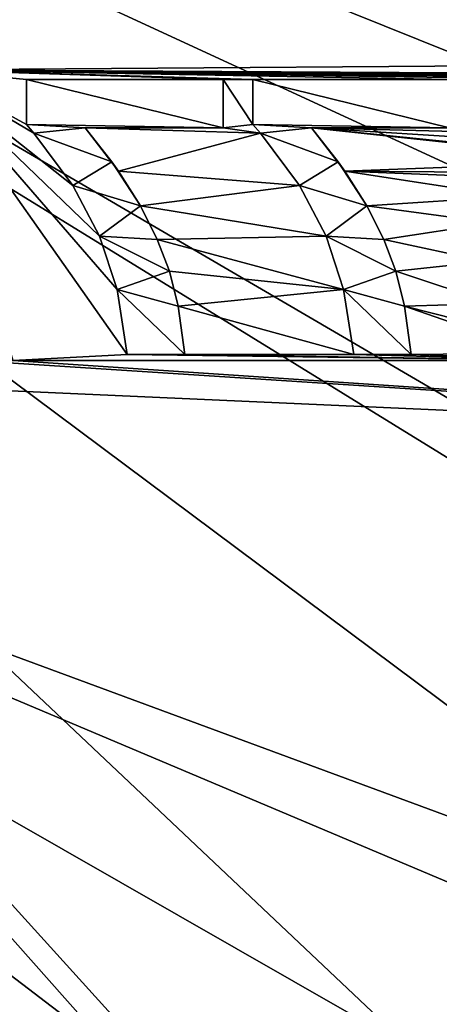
# Model space of a CAD drawing. Header units: millimetres. Extents: x -114 to 114, y -36 to 48.
# Tile 5 of 256: x -92.32 to -86.43, y 10.87 to 24.71. Entities that reach past the tile are written whole.
import ezdxf

# ---------------------------------------------------------------- set-up
doc = ezdxf.new("R2010")
doc.units = ezdxf.units.MM
doc.header["$LTSCALE"] = 65.185185
for name, color, linetype in [('2', 7, 'CONTINUOUS'), ('224', 7, 'CONTINUOUS'), ('225', 7, 'CONTINUOUS'), ('226', 7, 'CONTINUOUS'), ('227', 7, 'CONTINUOUS'), ('228', 7, 'CONTINUOUS'), ('229', 7, 'CONTINUOUS'), ('230', 7, 'CONTINUOUS'), ('231', 7, 'CONTINUOUS'), ('232', 7, 'CONTINUOUS'), ('233', 7, 'CONTINUOUS'), ('234', 7, 'CONTINUOUS'), ('235', 7, 'CONTINUOUS'), ('236', 7, 'CONTINUOUS'), ('258', 7, 'CONTINUOUS'), ('259', 7, 'CONTINUOUS'), ('260', 7, 'CONTINUOUS'), ('261', 7, 'CONTINUOUS'), ('262', 7, 'CONTINUOUS'), ('263', 7, 'CONTINUOUS'), ('267', 7, 'CONTINUOUS'), ('268', 7, 'CONTINUOUS'), ('2797', 7, 'CONTINUOUS'), ('2798', 7, 'CONTINUOUS'), ('7', 7, 'CONTINUOUS')]:
    doc.layers.add(name, color=color, linetype=linetype)

msp = doc.modelspace()

# ---------------------------------------------------------------- linework, layer by layer
at = {"layer": '2', "linetype": 'CONTINUOUS'}
for points in [[(113, 35, 92.5), (-113, 35, 92.5), (72.725, 6.847, 92.5), (113, 35, 92.5)], [(-113, 35, 92.5), (-113, -35, 92.5), (-75.672, -7.119, 92.5), (-113, 35, 92.5)], [(-113, 35, 92.5), (-37.2, 0, 92.5), (-36.53, 4.231, 92.5), (-113, 35, 92.5)], [(-37.2, 0, 92.5), (-113, 35, 92.5), (-65.328, 7.119, 92.5), (-37.2, 0, 92.5)], [(-19.266, 13.029, 92.5), (-113, 35, 92.5), (-23.5, 13.7, 92.5), (-19.266, 13.029, 92.5)], [(-113, 35, 92.5), (-19.266, 13.029, 92.5), (21.275, 6.847, 92.5), (-113, 35, 92.5)], [(-23.5, 13.7, 92.5), (-113, 35, 92.5), (-27.734, 13.029, 92.5), (-23.5, 13.7, 92.5)], [(-27.734, 13.029, 92.5), (-113, 35, 92.5), (-31.554, 11.083, 92.5), (-27.734, 13.029, 92.5)], [(-31.554, 11.083, 92.5), (-113, 35, 92.5), (-34.585, 8.051, 92.5), (-31.554, 11.083, 92.5)], [(-34.585, 8.051, 92.5), (-113, 35, 92.5), (-36.53, 4.231, 92.5), (-34.585, 8.051, 92.5)], [(-113, 35, 92.5), (63.3, 0, 92.5), (64.674, 4.231, 92.5), (-113, 35, 92.5)], [(63.3, 0, 92.5), (-113, 35, 92.5), (25.725, 6.847, 92.5), (63.3, 0, 92.5)], [(72.725, 6.847, 92.5), (-113, 35, 92.5), (68.275, 6.847, 92.5), (72.725, 6.847, 92.5)], [(68.275, 6.847, 92.5), (-113, 35, 92.5), (64.674, 4.231, 92.5), (68.275, 6.847, 92.5)], [(25.725, 6.847, 92.5), (-113, 35, 92.5), (21.275, 6.847, 92.5), (25.725, 6.847, 92.5)], [(-65.328, 7.119, 92.5), (-113, 35, 92.5), (-70.5, 8.8, 92.5), (-65.328, 7.119, 92.5)], [(-70.5, 8.8, 92.5), (-113, 35, 92.5), (-75.672, 7.119, 92.5), (-70.5, 8.8, 92.5)], [(-75.672, 7.119, 92.5), (-113, 35, 92.5), (-78.869, 2.719, 92.5), (-75.672, 7.119, 92.5)], [(-78.869, 2.719, 92.5), (-113, 35, 92.5), (-78.869, -2.719, 92.5), (-78.869, 2.719, 92.5)], [(-78.869, -2.719, 92.5), (-113, 35, 92.5), (-75.672, -7.119, 92.5), (-78.869, -2.719, 92.5)]]:
    msp.add_3dface(points, dxfattribs=at)
at = {"layer": '224', "linetype": 'CONTINUOUS'}
for points in [[(-86.286, 23.185, 90), (-88.223, 23.185, 90), (-86.286, 23.185, 89.8), (-86.286, 23.185, 90)], [(-86.286, 23.185, 89.8), (-88.223, 23.185, 90), (-88.223, 23.185, 89.8), (-86.286, 23.185, 89.8)]]:
    msp.add_3dface(points, dxfattribs=at)
at = {"layer": '225', "linetype": 'CONTINUOUS'}
for points in [[(-87.446, 22.091, 90), (-87.21, 21.617, 90), (-87.446, 22.091, 89.8), (-87.446, 22.091, 90)], [(-87.446, 22.091, 89.8), (-87.21, 21.617, 90), (-87.21, 21.617, 89.8), (-87.446, 22.091, 89.8)], [(-87.21, 21.617, 90), (-87.04, 21.174, 90), (-87.21, 21.617, 89.8), (-87.21, 21.617, 90)], [(-87.21, 21.617, 89.8), (-87.04, 21.174, 90), (-87.04, 21.174, 89.8), (-87.21, 21.617, 89.8)]]:
    msp.add_3dface(points, dxfattribs=at)
at = {"layer": '226', "linetype": 'CONTINUOUS'}
for points in [[(-87.04, 21.174, 90), (-86.916, 20.678, 90), (-87.04, 21.174, 89.8), (-87.04, 21.174, 90)], [(-87.04, 21.174, 89.8), (-86.916, 20.678, 90), (-86.916, 20.678, 89.8), (-87.04, 21.174, 89.8)], [(-86.916, 20.678, 90), (-86.824, 20, 90), (-86.916, 20.678, 89.8), (-86.916, 20.678, 90)], [(-86.916, 20.678, 89.8), (-86.824, 20, 90), (-86.824, 20, 89.8), (-86.916, 20.678, 89.8)]]:
    msp.add_3dface(points, dxfattribs=at)
at = {"layer": '227', "linetype": 'CONTINUOUS'}
for points in [[(-86.824, 20, 90), (-87.631, 20, 90), (-86.824, 20, 89.8), (-86.824, 20, 90)], [(-86.824, 20, 89.8), (-87.631, 20, 90), (-87.631, 20, 89.8), (-86.824, 20, 89.8)]]:
    msp.add_3dface(points, dxfattribs=at)
at = {"layer": '228', "linetype": 'CONTINUOUS'}
for points in [[(-87.773, 20.912, 90), (-88.019, 21.662, 90), (-87.773, 20.912, 89.8), (-87.773, 20.912, 90)], [(-87.773, 20.912, 89.8), (-88.019, 21.662, 90), (-88.019, 21.662, 89.8), (-87.773, 20.912, 89.8)], [(-87.631, 20, 90), (-87.773, 20.912, 90), (-87.631, 20, 89.8), (-87.631, 20, 90)], [(-87.631, 20, 89.8), (-87.773, 20.912, 90), (-87.773, 20.912, 89.8), (-87.631, 20, 89.8)]]:
    msp.add_3dface(points, dxfattribs=at)
at = {"layer": '229', "linetype": 'CONTINUOUS'}
for points in [[(-88.395, 22.375, 90), (-88.942, 23.109, 90), (-88.395, 22.375, 89.8), (-88.395, 22.375, 90)], [(-88.395, 22.375, 89.8), (-88.942, 23.109, 90), (-88.942, 23.109, 89.8), (-88.395, 22.375, 89.8)], [(-88.019, 21.662, 90), (-88.395, 22.375, 90), (-88.019, 21.662, 89.8), (-88.019, 21.662, 90)], [(-88.019, 21.662, 89.8), (-88.395, 22.375, 90), (-88.395, 22.375, 89.8), (-88.019, 21.662, 89.8)]]:
    msp.add_3dface(points, dxfattribs=at)
at = {"layer": '230', "linetype": 'CONTINUOUS'}
for points in [[(-89.466, 23.864, 90), (-89.466, 23.185, 90), (-89.466, 23.864, 89.8), (-89.466, 23.864, 90)], [(-89.466, 23.864, 89.8), (-89.466, 23.185, 90), (-89.466, 23.185, 89.8), (-89.466, 23.864, 89.8)]]:
    msp.add_3dface(points, dxfattribs=at)
at = {"layer": '231', "linetype": 'CONTINUOUS'}
for points in [[(-89.466, 23.185, 90), (-91.403, 23.185, 90), (-89.466, 23.185, 89.8), (-89.466, 23.185, 90)], [(-89.466, 23.185, 89.8), (-91.403, 23.185, 90), (-91.403, 23.185, 89.8), (-89.466, 23.185, 89.8)]]:
    msp.add_3dface(points, dxfattribs=at)
at = {"layer": '232', "linetype": 'CONTINUOUS'}
for points in [[(-90.626, 22.091, 90), (-90.39, 21.617, 90), (-90.626, 22.091, 89.8), (-90.626, 22.091, 90)], [(-90.626, 22.091, 89.8), (-90.39, 21.617, 90), (-90.39, 21.617, 89.8), (-90.626, 22.091, 89.8)], [(-90.39, 21.617, 90), (-90.22, 21.174, 90), (-90.39, 21.617, 89.8), (-90.39, 21.617, 90)], [(-90.39, 21.617, 89.8), (-90.22, 21.174, 90), (-90.22, 21.174, 89.8), (-90.39, 21.617, 89.8)]]:
    msp.add_3dface(points, dxfattribs=at)
at = {"layer": '233', "linetype": 'CONTINUOUS'}
for points in [[(-90.22, 21.174, 90), (-90.096, 20.678, 90), (-90.22, 21.174, 89.8), (-90.22, 21.174, 90)], [(-90.22, 21.174, 89.8), (-90.096, 20.678, 90), (-90.096, 20.678, 89.8), (-90.22, 21.174, 89.8)], [(-90.096, 20.678, 90), (-90.004, 20, 90), (-90.096, 20.678, 89.8), (-90.096, 20.678, 90)], [(-90.096, 20.678, 89.8), (-90.004, 20, 90), (-90.004, 20, 89.8), (-90.096, 20.678, 89.8)]]:
    msp.add_3dface(points, dxfattribs=at)
at = {"layer": '234', "linetype": 'CONTINUOUS'}
for points in [[(-90.004, 20, 90), (-90.811, 20, 90), (-90.004, 20, 89.8), (-90.004, 20, 90)], [(-90.004, 20, 89.8), (-90.811, 20, 90), (-90.811, 20, 89.8), (-90.004, 20, 89.8)]]:
    msp.add_3dface(points, dxfattribs=at)
at = {"layer": '235', "linetype": 'CONTINUOUS'}
for points in [[(-90.953, 20.912, 90), (-91.199, 21.662, 90), (-90.953, 20.912, 89.8), (-90.953, 20.912, 90)], [(-90.953, 20.912, 89.8), (-91.199, 21.662, 90), (-91.199, 21.662, 89.8), (-90.953, 20.912, 89.8)], [(-90.811, 20, 90), (-90.953, 20.912, 90), (-90.811, 20, 89.8), (-90.811, 20, 90)], [(-90.811, 20, 89.8), (-90.953, 20.912, 90), (-90.953, 20.912, 89.8), (-90.811, 20, 89.8)]]:
    msp.add_3dface(points, dxfattribs=at)
at = {"layer": '236', "linetype": 'CONTINUOUS'}
for points in [[(-91.575, 22.375, 90), (-92.122, 23.109, 90), (-91.575, 22.375, 89.8), (-91.575, 22.375, 90)], [(-91.575, 22.375, 89.8), (-92.122, 23.109, 90), (-92.122, 23.109, 89.8), (-91.575, 22.375, 89.8)], [(-91.199, 21.662, 90), (-91.575, 22.375, 90), (-91.199, 21.662, 89.8), (-91.199, 21.662, 90)], [(-91.199, 21.662, 89.8), (-91.575, 22.375, 90), (-91.575, 22.375, 89.8), (-91.199, 21.662, 89.8)]]:
    msp.add_3dface(points, dxfattribs=at)
at = {"layer": '258', "linetype": 'CONTINUOUS'}
for points in [[(-88.942, 23.109, 90), (-89.048, 23.232, 90), (-89.048, 23.232, 89.8), (-88.942, 23.109, 90)], [(-88.942, 23.109, 89.8), (-88.942, 23.109, 90), (-89.048, 23.232, 89.8), (-88.942, 23.109, 89.8)]]:
    msp.add_3dface(points, dxfattribs=at)
at = {"layer": '259', "linetype": 'CONTINUOUS'}
for points in [[(-89.048, 23.232, 90), (-89.048, 23.864, 90), (-89.048, 23.232, 89.8), (-89.048, 23.232, 90)], [(-89.048, 23.232, 89.8), (-89.048, 23.864, 90), (-89.048, 23.864, 89.8), (-89.048, 23.232, 89.8)]]:
    msp.add_3dface(points, dxfattribs=at)
at = {"layer": '260', "linetype": 'CONTINUOUS'}
for points in [[(-89.048, 23.864, 90), (-86.286, 23.864, 90), (-89.048, 23.864, 89.8), (-89.048, 23.864, 90)], [(-86.286, 23.864, 90), (-86.286, 23.864, 89.8), (-89.048, 23.864, 89.8), (-86.286, 23.864, 90)]]:
    msp.add_3dface(points, dxfattribs=at)
at = {"layer": '261', "linetype": 'CONTINUOUS'}
for points in [[(-92.122, 23.109, 90), (-92.228, 23.232, 90), (-92.228, 23.232, 89.8), (-92.122, 23.109, 90)], [(-92.122, 23.109, 89.8), (-92.122, 23.109, 90), (-92.228, 23.232, 89.8), (-92.122, 23.109, 89.8)]]:
    msp.add_3dface(points, dxfattribs=at)
at = {"layer": '262', "linetype": 'CONTINUOUS'}
for points in [[(-92.228, 23.232, 90), (-92.228, 23.864, 90), (-92.228, 23.232, 89.8), (-92.228, 23.232, 90)], [(-92.228, 23.232, 89.8), (-92.228, 23.864, 90), (-92.228, 23.864, 89.8), (-92.228, 23.232, 89.8)]]:
    msp.add_3dface(points, dxfattribs=at)
at = {"layer": '263', "linetype": 'CONTINUOUS'}
for points in [[(-92.228, 23.864, 90), (-89.466, 23.864, 90), (-92.228, 23.864, 89.8), (-92.228, 23.864, 90)], [(-89.466, 23.864, 90), (-89.466, 23.864, 89.8), (-92.228, 23.864, 89.8), (-89.466, 23.864, 90)]]:
    msp.add_3dface(points, dxfattribs=at)
at = {"layer": '267', "linetype": 'CONTINUOUS'}
for points in [[(-88.223, 23.185, 90), (-87.755, 22.576, 90), (-88.223, 23.185, 89.8), (-88.223, 23.185, 90)], [(-88.223, 23.185, 89.8), (-87.755, 22.576, 90), (-87.849, 22.706, 89.8), (-88.223, 23.185, 89.8)], [(-87.755, 22.576, 90), (-87.446, 22.091, 90), (-87.849, 22.706, 89.8), (-87.755, 22.576, 90)], [(-87.446, 22.091, 90), (-87.446, 22.091, 89.8), (-87.849, 22.706, 89.8), (-87.446, 22.091, 90)]]:
    msp.add_3dface(points, dxfattribs=at)
at = {"layer": '268', "linetype": 'CONTINUOUS'}
for points in [[(-91.403, 23.185, 90), (-90.935, 22.576, 90), (-91.403, 23.185, 89.8), (-91.403, 23.185, 90)], [(-91.403, 23.185, 89.8), (-90.935, 22.576, 90), (-91.028, 22.706, 89.8), (-91.403, 23.185, 89.8)], [(-90.935, 22.576, 90), (-90.626, 22.091, 90), (-91.028, 22.706, 89.8), (-90.935, 22.576, 90)], [(-90.626, 22.091, 90), (-90.626, 22.091, 89.8), (-91.028, 22.706, 89.8), (-90.626, 22.091, 90)]]:
    msp.add_3dface(points, dxfattribs=at)
at = {"layer": '2797', "linetype": 'CONTINUOUS'}
for points in [[(-86.286, 23.864, 89.8), (-86.286, 23.185, 89.8), (-89.048, 23.864, 89.8), (-86.286, 23.864, 89.8)], [(-86.286, 23.185, 89.8), (-89.048, 23.232, 89.8), (-89.048, 23.864, 89.8), (-86.286, 23.185, 89.8)], [(-86.286, 23.185, 89.8), (-88.223, 23.185, 89.8), (-89.048, 23.232, 89.8), (-86.286, 23.185, 89.8)], [(-88.223, 23.185, 89.8), (-88.942, 23.109, 89.8), (-89.048, 23.232, 89.8), (-88.223, 23.185, 89.8)], [(-88.942, 23.109, 89.8), (-88.223, 23.185, 89.8), (-87.849, 22.706, 89.8), (-88.942, 23.109, 89.8)], [(-88.395, 22.375, 89.8), (-88.942, 23.109, 89.8), (-87.849, 22.706, 89.8), (-88.395, 22.375, 89.8)], [(-87.446, 22.091, 89.8), (-88.395, 22.375, 89.8), (-87.849, 22.706, 89.8), (-87.446, 22.091, 89.8)], [(-87.446, 22.091, 89.8), (-88.019, 21.662, 89.8), (-88.395, 22.375, 89.8), (-87.446, 22.091, 89.8)], [(-87.446, 22.091, 89.8), (-87.21, 21.617, 89.8), (-88.019, 21.662, 89.8), (-87.446, 22.091, 89.8)], [(-87.21, 21.617, 89.8), (-87.04, 21.174, 89.8), (-88.019, 21.662, 89.8), (-87.21, 21.617, 89.8)], [(-87.04, 21.174, 89.8), (-87.773, 20.912, 89.8), (-88.019, 21.662, 89.8), (-87.04, 21.174, 89.8)], [(-87.04, 21.174, 89.8), (-86.916, 20.678, 89.8), (-87.773, 20.912, 89.8), (-87.04, 21.174, 89.8)], [(-86.916, 20.678, 89.8), (-86.824, 20, 89.8), (-87.773, 20.912, 89.8), (-86.916, 20.678, 89.8)], [(-86.824, 20, 89.8), (-87.631, 20, 89.8), (-87.773, 20.912, 89.8), (-86.824, 20, 89.8)]]:
    msp.add_3dface(points, dxfattribs=at)
at = {"layer": '2798', "linetype": 'CONTINUOUS'}
for points in [[(-89.466, 23.864, 89.8), (-89.466, 23.185, 89.8), (-92.228, 23.864, 89.8), (-89.466, 23.864, 89.8)], [(-89.466, 23.185, 89.8), (-92.228, 23.232, 89.8), (-92.228, 23.864, 89.8), (-89.466, 23.185, 89.8)], [(-89.466, 23.185, 89.8), (-91.403, 23.185, 89.8), (-92.228, 23.232, 89.8), (-89.466, 23.185, 89.8)], [(-91.403, 23.185, 89.8), (-92.122, 23.109, 89.8), (-92.228, 23.232, 89.8), (-91.403, 23.185, 89.8)], [(-92.122, 23.109, 89.8), (-91.403, 23.185, 89.8), (-91.028, 22.706, 89.8), (-92.122, 23.109, 89.8)], [(-91.575, 22.375, 89.8), (-92.122, 23.109, 89.8), (-91.028, 22.706, 89.8), (-91.575, 22.375, 89.8)], [(-90.626, 22.091, 89.8), (-91.575, 22.375, 89.8), (-91.028, 22.706, 89.8), (-90.626, 22.091, 89.8)], [(-90.626, 22.091, 89.8), (-91.199, 21.662, 89.8), (-91.575, 22.375, 89.8), (-90.626, 22.091, 89.8)], [(-90.626, 22.091, 89.8), (-90.39, 21.617, 89.8), (-91.199, 21.662, 89.8), (-90.626, 22.091, 89.8)], [(-90.39, 21.617, 89.8), (-90.22, 21.174, 89.8), (-91.199, 21.662, 89.8), (-90.39, 21.617, 89.8)], [(-90.22, 21.174, 89.8), (-90.953, 20.912, 89.8), (-91.199, 21.662, 89.8), (-90.22, 21.174, 89.8)], [(-90.22, 21.174, 89.8), (-90.096, 20.678, 89.8), (-90.953, 20.912, 89.8), (-90.22, 21.174, 89.8)], [(-90.096, 20.678, 89.8), (-90.004, 20, 89.8), (-90.953, 20.912, 89.8), (-90.096, 20.678, 89.8)], [(-90.004, 20, 89.8), (-90.811, 20, 89.8), (-90.953, 20.912, 89.8), (-90.004, 20, 89.8)]]:
    msp.add_3dface(points, dxfattribs=at)
at = {"layer": '7', "linetype": 'CONTINUOUS'}
for points in [[(-110.5, 32.5, 90), (-54, 32.5, 90), (-60.864, 23.978, 90), (-110.5, 32.5, 90)], [(-61.249, 24.038, 90), (-110.5, 32.5, 90), (-60.864, 23.978, 90), (-61.249, 24.038, 90)], [(-110.5, 32.5, 90), (-61.249, 24.038, 90), (-72.587, 24.152, 90), (-110.5, 32.5, 90)], [(-110.5, 32.5, 90), (-72.587, 24.152, 90), (-72.869, 24.152, 90), (-110.5, 32.5, 90)], [(-110.5, 32.5, 90), (-72.869, 24.152, 90), (-93.632, 24, 90), (-110.5, 32.5, 90)], [(-72.869, 24.152, 90), (-84.508, 23.951, 90), (-93.632, 24, 90), (-72.869, 24.152, 90)], [(-84.942, 23.897, 90), (-85.01, 23.876, 90), (-93.632, 24, 90), (-84.942, 23.897, 90)], [(-85.01, 23.876, 90), (-86.286, 23.864, 90), (-93.632, 24, 90), (-85.01, 23.876, 90)], [(-84.869, 23.915, 90), (-84.942, 23.897, 90), (-93.632, 24, 90), (-84.869, 23.915, 90)], [(-84.789, 23.93, 90), (-84.869, 23.915, 90), (-93.632, 24, 90), (-84.789, 23.93, 90)], [(-84.703, 23.941, 90), (-84.789, 23.93, 90), (-93.632, 24, 90), (-84.703, 23.941, 90)], [(-84.609, 23.949, 90), (-84.703, 23.941, 90), (-93.632, 24, 90), (-84.609, 23.949, 90)], [(-84.508, 23.951, 90), (-84.609, 23.949, 90), (-93.632, 24, 90), (-84.508, 23.951, 90)], [(-86.286, 23.864, 90), (-89.048, 23.864, 90), (-93.632, 24, 90), (-86.286, 23.864, 90)], [(-89.048, 23.864, 90), (-89.466, 23.864, 90), (-93.632, 24, 90), (-89.048, 23.864, 90)], [(-89.466, 23.864, 90), (-92.228, 23.864, 90), (-93.632, 24, 90), (-89.466, 23.864, 90)], [(-90.953, 20.912, 90), (-90.811, 20, 90), (-93.632, 24, 90), (-90.953, 20.912, 90)], [(-93.632, 24, 90), (-90.811, 20, 90), (-92.415, 19.916, 90), (-93.632, 24, 90)], [(-91.199, 21.662, 90), (-90.953, 20.912, 90), (-93.632, 24, 90), (-91.199, 21.662, 90)], [(-91.575, 22.375, 90), (-91.199, 21.662, 90), (-93.632, 24, 90), (-91.575, 22.375, 90)], [(-92.122, 23.109, 90), (-91.575, 22.375, 90), (-93.632, 24, 90), (-92.122, 23.109, 90)], [(-92.228, 23.232, 90), (-92.122, 23.109, 90), (-93.632, 24, 90), (-92.228, 23.232, 90)], [(-92.228, 23.864, 90), (-92.228, 23.232, 90), (-93.632, 24, 90), (-92.228, 23.864, 90)], [(-89.048, 23.864, 90), (-89.048, 23.232, 90), (-89.466, 23.864, 90), (-89.048, 23.864, 90)], [(-89.466, 23.864, 90), (-89.048, 23.232, 90), (-89.466, 23.185, 90), (-89.466, 23.864, 90)], [(-89.466, 23.185, 90), (-88.942, 23.109, 90), (-91.403, 23.185, 90), (-89.466, 23.185, 90)], [(-91.403, 23.185, 90), (-88.942, 23.109, 90), (-90.935, 22.576, 90), (-91.403, 23.185, 90)], [(-88.942, 23.109, 90), (-88.395, 22.375, 90), (-90.935, 22.576, 90), (-88.942, 23.109, 90)], [(-89.048, 23.232, 90), (-88.942, 23.109, 90), (-89.466, 23.185, 90), (-89.048, 23.232, 90)], [(-85.681, 23.029, 90), (-85.697, 22.93, 90), (-88.223, 23.185, 90), (-85.681, 23.029, 90)], [(-85.697, 22.93, 90), (-83.913, 22.721, 90), (-88.223, 23.185, 90), (-85.697, 22.93, 90)], [(-85.661, 23.119, 90), (-85.681, 23.029, 90), (-88.223, 23.185, 90), (-85.661, 23.119, 90)], [(-86.286, 23.185, 90), (-85.661, 23.119, 90), (-88.223, 23.185, 90), (-86.286, 23.185, 90)], [(-88.223, 23.185, 90), (-83.913, 22.721, 90), (-87.755, 22.576, 90), (-88.223, 23.185, 90)], [(-83.913, 22.721, 90), (-84.627, 22.553, 90), (-87.755, 22.576, 90), (-83.913, 22.721, 90)], [(-90.935, 22.576, 90), (-88.395, 22.375, 90), (-90.626, 22.091, 90), (-90.935, 22.576, 90)], [(-85.068, 22.47, 90), (-85.439, 22.219, 90), (-87.755, 22.576, 90), (-85.068, 22.47, 90)], [(-87.755, 22.576, 90), (-85.439, 22.219, 90), (-87.446, 22.091, 90), (-87.755, 22.576, 90)], [(-84.627, 22.553, 90), (-85.068, 22.47, 90), (-87.755, 22.576, 90), (-84.627, 22.553, 90)], [(-88.395, 22.375, 90), (-88.019, 21.662, 90), (-90.626, 22.091, 90), (-88.395, 22.375, 90)], [(-85.439, 22.219, 90), (-85.68, 21.85, 90), (-87.446, 22.091, 90), (-85.439, 22.219, 90)], [(-90.626, 22.091, 90), (-88.019, 21.662, 90), (-90.39, 21.617, 90), (-90.626, 22.091, 90)], [(-87.446, 22.091, 90), (-85.68, 21.85, 90), (-87.21, 21.617, 90), (-87.446, 22.091, 90)], [(-85.68, 21.85, 90), (-85.773, 21.309, 90), (-87.21, 21.617, 90), (-85.68, 21.85, 90)], [(-88.019, 21.662, 90), (-87.773, 20.912, 90), (-90.39, 21.617, 90), (-88.019, 21.662, 90)], [(-90.39, 21.617, 90), (-87.773, 20.912, 90), (-90.22, 21.174, 90), (-90.39, 21.617, 90)], [(-87.21, 21.617, 90), (-85.773, 21.309, 90), (-87.04, 21.174, 90), (-87.21, 21.617, 90)], [(-90.22, 21.174, 90), (-87.773, 20.912, 90), (-90.096, 20.678, 90), (-90.22, 21.174, 90)], [(-85.773, 21.309, 90), (-85.675, 20.718, 90), (-87.04, 21.174, 90), (-85.773, 21.309, 90)], [(-87.04, 21.174, 90), (-85.675, 20.718, 90), (-86.916, 20.678, 90), (-87.04, 21.174, 90)], [(-87.773, 20.912, 90), (-87.631, 20, 90), (-90.096, 20.678, 90), (-87.773, 20.912, 90)], [(-90.096, 20.678, 90), (-87.631, 20, 90), (-90.004, 20, 90), (-90.096, 20.678, 90)], [(-85.675, 20.718, 90), (-85.42, 20.299, 90), (-86.916, 20.678, 90), (-85.675, 20.718, 90)], [(-85.42, 20.299, 90), (-85.024, 20.018, 90), (-86.916, 20.678, 90), (-85.42, 20.299, 90)], [(-86.916, 20.678, 90), (-85.024, 20.018, 90), (-86.824, 20, 90), (-86.916, 20.678, 90)], [(-54, -32.5, 90), (-110.5, -32.5, 90), (-103.862, 20, 90), (-54, -32.5, 90)], [(-76.326, -4.231, 90), (-54, -32.5, 90), (-103.862, 20, 90), (-76.326, -4.231, 90)], [(-76.326, 4.231, 90), (-77.7, 0, 90), (-103.862, 20, 90), (-76.326, 4.231, 90)], [(-77.7, 0, 90), (-76.326, -4.231, 90), (-103.862, 20, 90), (-77.7, 0, 90)], [(-72.725, 6.847, 90), (-76.326, 4.231, 90), (-103.862, 20, 90), (-72.725, 6.847, 90)], [(-68.275, 6.847, 90), (-72.725, 6.847, 90), (-103.862, 20, 90), (-68.275, 6.847, 90)], [(-72.869, 18.615, 90), (-68.275, 6.847, 90), (-103.862, 20, 90), (-72.869, 18.615, 90)], [(-92.994, 19.916, 90), (-72.869, 18.615, 90), (-103.862, 20, 90), (-92.994, 19.916, 90)], [(-90.811, 20, 90), (-84.47, 19.916, 90), (-92.415, 19.916, 90), (-90.811, 20, 90)], [(-90.004, 20, 90), (-84.47, 19.916, 90), (-90.811, 20, 90), (-90.004, 20, 90)], [(-87.631, 20, 90), (-84.47, 19.916, 90), (-90.004, 20, 90), (-87.631, 20, 90)], [(-86.824, 20, 90), (-84.47, 19.916, 90), (-87.631, 20, 90), (-86.824, 20, 90)], [(-85.024, 20.018, 90), (-84.47, 19.916, 90), (-86.824, 20, 90), (-85.024, 20.018, 90)], [(-92.415, 19.916, 90), (-72.869, 18.615, 90), (-92.994, 19.916, 90), (-92.415, 19.916, 90)], [(-84.47, 19.916, 90), (-72.869, 18.615, 90), (-92.415, 19.916, 90), (-84.47, 19.916, 90)]]:
    msp.add_3dface(points, dxfattribs=at)

doc.saveas('drawing.dxf')
